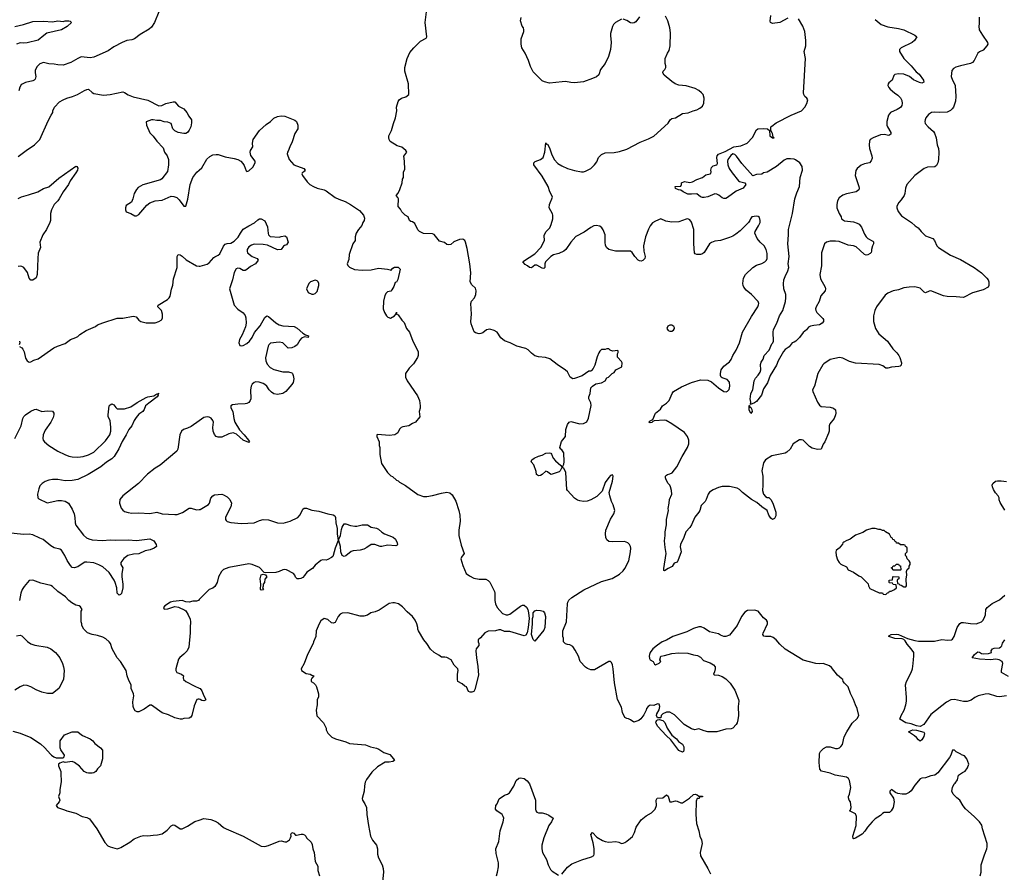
# Model space of a CAD drawing. Header units: inches. Extents: x 2220522 to 2384314, y 721474 to 893490.
# Tile 33 of 256: x 2258006 to 2268944, y 748688 to 758162. Entities that reach past the tile are written whole.
import ezdxf

# ---------------------------------------------------------------- set-up
doc = ezdxf.new("R2010")
doc.units = ezdxf.units.IN
doc.header["$MEASUREMENT"] = 0
for name, color, linetype in [('C2754', 7, 'Continuous'), ('C2755', 7, 'Continuous'), ('C2764', 7, 'Continuous'), ('C2765', 7, 'Continuous')]:
    doc.layers.add(name, color=color, linetype=linetype)

msp = doc.modelspace()

# ---------------------------------------------------------------- linework, layer by layer
at = {"layer": 'C2754', "color": 5, "elevation": 260}
for points in [[(2258349, 750000), (2258358, 749990), (2258385, 749970), (2258410, 749960), (2258490, 749961), (2258499, 749970), (2258502, 749990), (2258495, 750000)], [(2258924, 750000), (2258925, 749950), (2258902, 749870), (2258870, 749838), (2258852, 749810), (2258830, 749795), (2258810, 749789), (2258771, 749789), (2258750, 749794), (2258722, 749810), (2258670, 749869), (2258615, 749910), (2258590, 749920), (2258510, 749909), (2258490, 749915), (2258450, 749901), (2258435, 749890), (2258437, 749870), (2258461, 749810), (2258464, 749790), (2258467, 749693), (2258451, 749610), (2258451, 749570), (2258436, 749530), (2258451, 749489), (2258445, 749470), (2258411, 749430), (2258427, 749407), (2258503, 749383), (2258531, 749371), (2258630, 749344), (2258698, 749310), (2258750, 749297), (2258782, 749282), (2258863, 749170), (2258950, 749018), (2258984, 748984), (2259011, 748971), (2259089, 748951), (2259110, 748955), (2259130, 748963), (2259230, 749025), (2259278, 749062), (2259350, 749091), (2259382, 749098), (2259430, 749093), (2259490, 749102), (2259537, 749103), (2259590, 749117), (2259645, 749155), (2259690, 749204), (2259710, 749217), (2259730, 749213), (2259790, 749173), (2259810, 749171), (2259870, 749201), (2259950, 749254), (2260000, 749269)]]:
    msp.add_lwpolyline(points, dxfattribs=at)
at = {"layer": 'C2755', "color": 5}
for points, elevation in [([(2259551, 758250), (2259505, 758130), (2259470, 758079), (2259443, 758057), (2259343, 757997), (2259281, 757950), (2259250, 757939), (2259196, 757930), (2259144, 757910), (2259050, 757862), (2258990, 757818), (2258830, 757747), (2258790, 757740), (2258690, 757749), (2258650, 757732), (2258575, 757685), (2258490, 757657), (2258430, 757660), (2258388, 757668), (2258330, 757672), (2258270, 757685), (2258231, 757670), (2258199, 757641), (2258179, 757601), (2258176, 757570), (2258185, 757530), (2258177, 757503), (2258168, 757492), (2258150, 757483), (2258070, 757466), (2258033, 757447), (2258023, 757437), (2258007, 757413), (2257997, 757370)], 280), ([(2257950, 758086), (2258048, 758110), (2258150, 758142), (2258270, 758145), (2258370, 758139), (2258430, 758148), (2258490, 758143), (2258510, 758150), (2258551, 758150), (2258565, 758145), (2258582, 758130), (2258534, 758086), (2258471, 758050), (2258308, 758012), (2258273, 757987), (2258210, 757933), (2258090, 757905), (2258050, 757902), (2258010, 757905), (2257970, 757891)], 260), ([(2257990, 756642), (2258076, 756710), (2258169, 756770), (2258229, 756830), (2258322, 757038), (2258357, 757103), (2258375, 757130), (2258375, 757150), (2258394, 757190), (2258449, 757251), (2258487, 757273), (2258529, 757291), (2258592, 757308), (2258648, 757330), (2258724, 757376), (2258750, 757386), (2258770, 757391), (2258810, 757355), (2258830, 757343), (2258936, 757324), (2259010, 757330), (2259150, 757360), (2259170, 757355), (2259210, 757328), (2259265, 757305), (2259429, 757269), (2259550, 757205), (2259586, 757210), (2259630, 757231), (2259710, 757251), (2259730, 757251), (2259770, 757201), (2259830, 757170), (2259864, 757130), (2259883, 757090), (2259913, 757050), (2259915, 757015), (2259907, 756970), (2259890, 756933), (2259870, 756909), (2259850, 756897), (2259830, 756897), (2259768, 756908), (2259728, 756928), (2259706, 756950), (2259689, 757009), (2259650, 757024), (2259610, 757029), (2259570, 757041), (2259530, 757041), (2259490, 757049), (2259470, 757049), (2259412, 757028), (2259416, 756990), (2259450, 756905), (2259488, 756868), (2259531, 756811), (2259599, 756739), (2259616, 756690), (2259643, 756650), (2259657, 756610), (2259659, 756550), (2259646, 756474), (2259586, 756394), (2259570, 756381), (2259373, 756327), (2259323, 756297), (2259304, 756276), (2259277, 756230), (2259264, 756170), (2259247, 756133), (2259190, 756099), (2259182, 756070), (2259182, 756050), (2259189, 756029), (2259242, 756010), (2259284, 755984), (2259304, 755984), (2259330, 755996), (2259418, 756102), (2259453, 756127), (2259510, 756148), (2259590, 756157), (2259690, 756200), (2259719, 756199), (2259750, 756185), (2259779, 756159), (2259830, 756091), (2259850, 756091), (2259873, 756167), (2259898, 756330), (2259929, 756410), (2259972, 756468), (2260000, 756491)], 280), ([(2257990, 756175), (2258025, 756195), (2258104, 756215), (2258208, 756250), (2258270, 756285), (2258330, 756304), (2258440, 756400), (2258630, 756534), (2258642, 756530), (2258650, 756514), (2258647, 756490), (2258630, 756459), (2258566, 756370), (2258546, 756330), (2258490, 756250), (2258445, 756170), (2258430, 756149), (2258387, 756110), (2258358, 756050), (2258348, 756010), (2258347, 755930), (2258342, 755910), (2258302, 755830), (2258261, 755770), (2258228, 755690), (2258237, 755630), (2258212, 755568), (2258206, 755510), (2258199, 755330), (2258187, 755293), (2258150, 755269), (2258130, 755269), (2258112, 755292), (2258092, 755352), (2258050, 755410), (2258030, 755421), (2258010, 755424), (2257990, 755420)], 260), ([(2258002, 754530), (2258030, 754516), (2258042, 754502), (2258056, 754470), (2258070, 754402), (2258090, 754372), (2258110, 754358), (2258130, 754361), (2258161, 754379), (2258210, 754395), (2258385, 754515), (2258426, 754534), (2258510, 754564), (2258570, 754607), (2258629, 754630), (2258650, 754643), (2258674, 754666), (2258744, 754710), (2258846, 754754), (2258870, 754770), (2258930, 754794), (2259090, 754844), (2259150, 754847), (2259267, 754867), (2259286, 754866), (2259300, 754860), (2259330, 754825), (2259351, 754810), (2259410, 754793), (2259510, 754793), (2259552, 754808), (2259576, 754824), (2259584, 754830), (2259592, 754848), (2259592, 754890), (2259582, 754930), (2259542, 754970), (2259544, 754990), (2259646, 755054), (2259667, 755073), (2259676, 755090), (2259691, 755169), (2259706, 755214), (2259716, 755284), (2259756, 755410), (2259756, 755530), (2259766, 755554), (2259790, 755548), (2259810, 755536), (2259855, 755495), (2259970, 755427), (2260000, 755424)], 260), ([(2258003, 754590), (2258007, 754570), (2257998, 754550)], 260), ([(2257951, 753510), (2258021, 753650), (2258040, 753730), (2258050, 753753), (2258070, 753773), (2258130, 753811), (2258170, 753830), (2258190, 753833), (2258250, 753807), (2258310, 753815), (2258370, 753811), (2258386, 753790), (2258386, 753770), (2258378, 753742), (2258351, 753690), (2258290, 753602), (2258267, 753550), (2258261, 753510), (2258266, 753490), (2258281, 753470), (2258331, 753430), (2258430, 753368), (2258506, 753330), (2258553, 753313), (2258590, 753305), (2258650, 753302), (2258710, 753308), (2258770, 753326), (2258830, 753358), (2258959, 753481), (2259006, 753550), (2259019, 753590), (2259017, 753630), (2259009, 753709), (2258990, 753748), (2258987, 753770), (2259001, 753870), (2259010, 753881), (2259030, 753893), (2259050, 753884), (2259073, 753853), (2259090, 753840), (2259170, 753838), (2259240, 753860), (2259310, 753908), (2259410, 753965), (2259430, 753972), (2259496, 753984), (2259530, 754005), (2259538, 754002), (2259553, 754013), (2259542, 753998), (2259545, 753990), (2259534, 753970), (2259439, 753901), (2259403, 753870), (2259387, 753830), (2259373, 753810), (2259330, 753780), (2259299, 753741), (2259279, 753710), (2259250, 753650), (2259217, 753610), (2259189, 753550), (2259143, 753477), (2259107, 753393), (2259056, 753310), (2259030, 753282), (2258970, 753245), (2258907, 753193), (2258768, 753110), (2258650, 753054), (2258590, 753043), (2258510, 753038), (2258430, 753053), (2258370, 753054), (2258330, 753046), (2258290, 753031), (2258256, 753010), (2258230, 752981), (2258217, 752950), (2258204, 752890), (2258206, 752850), (2258217, 752837), (2258310, 752795), (2258430, 752819), (2258470, 752821), (2258510, 752813), (2258549, 752789), (2258590, 752725), (2258610, 752673), (2258620, 752630), (2258623, 752570), (2258630, 752544), (2258713, 752433), (2258746, 752406), (2258774, 752394), (2258810, 752384), (2258926, 752374), (2259010, 752383), (2259070, 752378), (2259210, 752381), (2259305, 752375), (2259450, 752392), (2259468, 752388), (2259496, 752370), (2259521, 752330), (2259525, 752310), (2259501, 752290), (2259456, 752270), (2259400, 752260), (2259330, 752227), (2259270, 752223), (2259207, 752210), (2259163, 752177), (2259128, 752132), (2259131, 752110), (2259152, 752070), (2259142, 752010), (2259141, 751970), (2259153, 751890), (2259150, 751848), (2259135, 751785), (2259126, 751774), (2259110, 751769), (2259090, 751789), (2259083, 751850), (2259068, 751910), (2259056, 751936), (2258998, 752018), (2258930, 752082), (2258886, 752106), (2258830, 752128), (2258750, 752136), (2258730, 752133), (2258710, 752124), (2258650, 752082), (2258610, 752071), (2258590, 752076), (2258570, 752098), (2258534, 752154), (2258507, 752210), (2258470, 752268), (2258450, 752279), (2258390, 752292), (2258350, 752316), (2258265, 752385), (2258230, 752403), (2258150, 752437), (2258110, 752445), (2258050, 752443), (2257870, 752460)], 240), ([(2260000, 753705), (2259910, 753641), (2259870, 753622), (2259826, 753610), (2259803, 753590), (2259784, 753550), (2259761, 753390), (2259750, 753369), (2259568, 753212), (2259510, 753178), (2259426, 753114), (2259327, 753010), (2259151, 752870), (2259119, 752830), (2259115, 752790), (2259134, 752734), (2259151, 752711), (2259170, 752696), (2259210, 752685), (2259250, 752679), (2259330, 752684), (2259450, 752676), (2259530, 752689), (2259590, 752670), (2259730, 752663), (2259754, 752666), (2259813, 752687), (2259890, 752733), (2259910, 752735), (2259970, 752717), (2260000, 752720)], 260), ([(2260000, 750611), (2259990, 750613), (2259972, 750608), (2259943, 750537), (2259917, 750430), (2259907, 750413), (2259890, 750403), (2259830, 750398), (2259810, 750389), (2259790, 750389), (2259730, 750405), (2259659, 750439), (2259590, 750462), (2259470, 750545), (2259450, 750546), (2259390, 750502), (2259331, 750470), (2259310, 750470), (2259290, 750483), (2259272, 750510), (2259266, 750530), (2259263, 750583), (2259272, 750650), (2259270, 750670), (2259245, 750730), (2259244, 750770), (2259219, 750819), (2259201, 750870), (2259189, 750930), (2259124, 751030), (2259089, 751070), (2259033, 751170), (2259013, 751230), (2258999, 751250), (2258963, 751283), (2258930, 751301), (2258870, 751321), (2258810, 751329), (2258758, 751350), (2258718, 751390), (2258695, 751430), (2258695, 751450), (2258689, 751470), (2258688, 751590), (2258698, 751610), (2258680, 751640), (2258666, 751650), (2258630, 751658), (2258583, 751683), (2258550, 751709), (2258513, 751750), (2258428, 751808), (2258370, 751863), (2258350, 751874), (2258240, 751900), (2258150, 751934), (2258110, 751930), (2258055, 751865), (2258032, 751830), (2258017, 751790), (2258003, 751710)], 260), ([(2260000, 751718), (2259991, 751709), (2259970, 751702), (2259930, 751701), (2259889, 751689), (2259850, 751693), (2259810, 751709), (2259710, 751699), (2259682, 751690), (2259618, 751650), (2259605, 751630), (2259612, 751612), (2259650, 751615), (2259730, 751643), (2259770, 751635), (2259842, 751602), (2259852, 751592), (2259879, 751550), (2259900, 751500), (2259904, 751470), (2259899, 751410), (2259900, 751350), (2259885, 751190), (2259867, 751150), (2259830, 751111), (2259783, 751077), (2259770, 751057), (2259742, 750950), (2259741, 750930), (2259751, 750910), (2259802, 750890), (2259825, 750870), (2259821, 750850), (2259826, 750830), (2259850, 750810), (2259950, 750756), (2260000, 750735)], 260), ([(2257970, 751317), (2258010, 751323), (2258030, 751315), (2258092, 751252), (2258130, 751227), (2258173, 751213), (2258310, 751190), (2258351, 751170), (2258403, 751130), (2258423, 751110), (2258450, 751071), (2258481, 751010), (2258493, 750973), (2258501, 750930), (2258494, 750830), (2258441, 750730), (2258370, 750677), (2258314, 750674), (2258251, 750689), (2258190, 750716), (2258129, 750750), (2258090, 750764), (2258053, 750767), (2258010, 750749), (2257950, 750714)], 260), ([(2257930, 750258), (2258010, 750233), (2258130, 750188), (2258236, 750116), (2258286, 750070), (2258349, 750000)], 260), ([(2258495, 750000), (2258462, 750050), (2258455, 750070), (2258455, 750150), (2258503, 750217), (2258590, 750251), (2258650, 750251), (2258672, 750230), (2258702, 750210), (2258790, 750171), (2258818, 750150), (2258840, 750120), (2258905, 750070), (2258924, 750044), (2258924, 750000)], 260)]:
    msp.add_lwpolyline(points, dxfattribs=dict(at, elevation=elevation))
at = {"layer": 'C2764', "color": 5}
for points, elevation in [([(2262106, 750000), (2262116, 749996), (2262159, 749950), (2262171, 749930), (2262150, 749919), (2262110, 749913), (2262066, 749914), (2261981, 749859), (2261919, 749801), (2261860, 749720), (2261844, 749690), (2261836, 749650), (2261833, 749590), (2261811, 749510), (2261815, 749490), (2261841, 749450), (2261858, 749410), (2261864, 749330), (2261880, 749210), (2261904, 749090), (2261925, 749045), (2261970, 748990), (2261980, 748950), (2261979, 748890), (2261993, 748850), (2262032, 748772), (2262044, 748730), (2262048, 748690), (2262034, 748550)], 280), ([(2268354, 750000), (2268351, 749990), (2268337, 749963), (2268206, 749794), (2268173, 749767), (2268130, 749762), (2268070, 749740), (2268030, 749736), (2268010, 749727), (2267950, 749656), (2267908, 749592), (2267886, 749574), (2267850, 749557), (2267810, 749556), (2267763, 749563), (2267734, 749574), (2267690, 749609), (2267671, 749590), (2267674, 749570), (2267712, 749512), (2267721, 749470), (2267708, 749410), (2267687, 749370), (2267668, 749352), (2267610, 749352), (2267590, 749342), (2267570, 749318), (2267510, 749282), (2267475, 749250), (2267425, 749190), (2267395, 749145), (2267366, 749114), (2267290, 749066), (2267270, 749061), (2267264, 749064), (2267261, 749090), (2267298, 749210), (2267301, 749310), (2267290, 749338), (2267226, 749370), (2267236, 749384), (2267242, 749410), (2267234, 749470), (2267222, 749490), (2267215, 749515), (2267214, 749530), (2267224, 749556), (2267238, 749630), (2267226, 749710), (2267212, 749732), (2267190, 749744), (2267067, 749767), (2267009, 749790), (2266914, 749814), (2266896, 749836), (2266886, 749910), (2266892, 750000)], 280), ([(2268675, 748650), (2268689, 748690), (2268689, 748770), (2268724, 748884), (2268749, 748950), (2268754, 748970), (2268754, 749010), (2268701, 749170), (2268694, 749214), (2268669, 749249), (2268609, 749309), (2268512, 749392), (2268486, 749426), (2268450, 749489), (2268416, 749516), (2268377, 749557), (2268362, 749590), (2268368, 749630), (2268388, 749670), (2268400, 749680), (2268423, 749717), (2268434, 749766), (2268481, 749799), (2268509, 749811), (2268535, 749850), (2268549, 749890), (2268529, 749950), (2268503, 749983), (2268470, 749995), (2268461, 750000)], 280), ([(2263301, 748650), (2263315, 748690), (2263325, 748750), (2263326, 748794), (2263299, 748899), (2263295, 748950), (2263330, 749030), (2263345, 749150), (2263378, 749250), (2263383, 749290), (2263377, 749310), (2263364, 749330), (2263305, 749370), (2263293, 749390), (2263294, 749430), (2263309, 749450), (2263334, 749506), (2263390, 749547), (2263424, 749556), (2263447, 749573), (2263495, 749645), (2263523, 749710), (2263550, 749733), (2263570, 749738), (2263612, 749732), (2263645, 749705), (2263668, 749670), (2263735, 749490), (2263736, 749390), (2263740, 749370), (2263750, 749355), (2263770, 749348), (2263810, 749348), (2263850, 749338), (2263884, 749324), (2263931, 749290), (2263913, 749250), (2263886, 749210), (2263830, 749070), (2263807, 748990), (2263805, 748950), (2263815, 748910), (2263859, 748830), (2263878, 748770), (2263901, 748721), (2263921, 748701), (2263990, 748658)], 280), ([(2264030, 748667), (2264090, 748746), (2264138, 748782), (2264252, 748828), (2264358, 748862), (2264383, 748877), (2264389, 748891), (2264387, 748953), (2264376, 749016), (2264350, 749110), (2264368, 749130), (2264418, 749078), (2264481, 749041), (2264510, 749029), (2264550, 749022), (2264630, 749030), (2264662, 749022), (2264690, 749008), (2264710, 749011), (2264730, 749019), (2264750, 749034), (2264793, 749067), (2264812, 749088), (2264835, 749130), (2264856, 749190), (2264909, 749270), (2264964, 749316), (2265024, 749350), (2265065, 749390), (2265081, 749430), (2265077, 749490), (2265086, 749514), (2265150, 749516), (2265191, 749551), (2265210, 749534), (2265223, 749483), (2265230, 749472), (2265250, 749471), (2265290, 749483), (2265310, 749479), (2265350, 749461), (2265370, 749461), (2265447, 749513), (2265492, 749552), (2265510, 749558), (2265534, 749550), (2265550, 749534), (2265590, 749534), (2265590, 749526), (2265570, 749526), (2265558, 749522), (2265554, 749510), (2265532, 749508), (2265520, 749480), (2265516, 749330), (2265523, 749230), (2265551, 749151), (2265561, 749090), (2265581, 749050), (2265588, 749010), (2265565, 748910), (2265571, 748870), (2265650, 748730), (2265679, 748670)], 280), ([(2260000, 749269), (2260050, 749285), (2260130, 749274), (2260178, 749258), (2260210, 749239), (2260268, 749188), (2260298, 749170), (2260490, 749090), (2260690, 748978), (2260730, 748976), (2260770, 748988), (2260890, 749036), (2260910, 749038), (2260950, 749027), (2260970, 749027), (2261002, 749050), (2261015, 749070), (2261022, 749090), (2261019, 749110), (2261030, 749131), (2261050, 749125), (2261070, 749102), (2261080, 749100), (2261131, 749111), (2261151, 749111), (2261170, 749105), (2261185, 749090), (2261191, 749070), (2261243, 749023), (2261256, 748996), (2261263, 748950), (2261276, 748910), (2261287, 748810), (2261317, 748757), (2261316, 748710), (2261338, 748650)], 260)]:
    msp.add_lwpolyline(points, dxfattribs=dict(at, elevation=elevation))
at = {"layer": 'C2765', "color": 5}
for points, elevation in [([(2266892, 750000), (2266893, 750010), (2266901, 750030), (2266937, 750063), (2266970, 750082), (2266990, 750083), (2267010, 750082), (2267070, 750063), (2267090, 750063), (2267114, 750070), (2267130, 750086), (2267145, 750110), (2267167, 750193), (2267196, 750250), (2267254, 750346), (2267310, 750398), (2267329, 750430), (2267309, 750510), (2267290, 750548), (2267270, 750608), (2267234, 750674), (2267209, 750750), (2267169, 750790), (2267154, 750810), (2267149, 750830), (2267140, 750840), (2267090, 750879), (2267025, 750965), (2267003, 750983), (2266932, 751008), (2266890, 751004), (2266850, 751009), (2266710, 751046), (2266510, 751169), (2266450, 751223), (2266410, 751273), (2266377, 751297), (2266350, 751307), (2266290, 751307), (2266273, 751313), (2266263, 751330), (2266266, 751346), (2266312, 751450), (2266313, 751473), (2266302, 751490), (2266270, 751515), (2266210, 751589), (2266170, 751602), (2266090, 751598), (2266060, 751580), (2266025, 751530), (2265978, 751430), (2265890, 751322), (2265850, 751309), (2265830, 751309), (2265790, 751322), (2265770, 751338), (2265670, 751362), (2265610, 751402), (2265575, 751415), (2265550, 751415), (2265490, 751397), (2265418, 751362), (2265330, 751329), (2265262, 751310), (2265191, 751269), (2265145, 751250), (2265090, 751213), (2265039, 751170), (2265009, 751131), (2265002, 751110), (2264998, 751090), (2265003, 751063), (2265011, 751050), (2265042, 751030), (2265060, 751000), (2265070, 750992), (2265110, 751012), (2265128, 751030), (2265118, 751050), (2265130, 751091), (2265170, 751096), (2265250, 751121), (2265330, 751126), (2265430, 751123), (2265490, 751105), (2265537, 751097), (2265570, 751078), (2265601, 751041), (2265677, 751017), (2265714, 750994), (2265731, 750971), (2265731, 750950), (2265725, 750915), (2265714, 750890), (2265724, 750884), (2265770, 750878), (2265810, 750865), (2265850, 750838), (2265898, 750790), (2265951, 750711), (2265991, 750610), (2265996, 750590), (2265986, 750530), (2265991, 750430), (2265984, 750384), (2265976, 750350), (2265966, 750330), (2265930, 750290), (2265910, 750281), (2265850, 750279), (2265749, 750249), (2265650, 750249), (2265610, 750259), (2265550, 750282), (2265506, 750270), (2265470, 750282), (2265388, 750330), (2265280, 750440), (2265227, 750467), (2265190, 750468), (2265150, 750448), (2265132, 750430), (2265130, 750406), (2265090, 750406), (2265082, 750430), (2265084, 750450), (2265110, 750492), (2265117, 750530), (2265110, 750555), (2265090, 750562), (2265050, 750542), (2265010, 750544), (2264988, 750532), (2264971, 750510), (2264966, 750490), (2264940, 750440), (2264906, 750394), (2264885, 750375), (2264830, 750355), (2264790, 750384), (2264770, 750394), (2264750, 750397), (2264730, 750410), (2264704, 750464), (2264690, 750522), (2264647, 750610), (2264612, 750792), (2264600, 750950), (2264592, 750992), (2264579, 751019), (2264570, 751029), (2264550, 751029), (2264390, 750939), (2264350, 750937), (2264312, 750952), (2264290, 750969), (2264234, 751030), (2264215, 751090), (2264178, 751158), (2264150, 751198), (2264116, 751216), (2264090, 751218), (2264070, 751228), (2264049, 751249), (2264046, 751290), (2264038, 751310), (2264038, 751370), (2264082, 751470), (2264090, 751670), (2264094, 751690), (2264106, 751714), (2264139, 751741), (2264272, 751828), (2264470, 751919), (2264587, 751953), (2264670, 752001), (2264710, 752038), (2264730, 752065), (2264773, 752150), (2264792, 752250), (2264795, 752290), (2264792, 752310), (2264781, 752330), (2264761, 752350), (2264724, 752364), (2264590, 752360), (2264550, 752366), (2264530, 752382), (2264516, 752410), (2264512, 752450), (2264519, 752490), (2264568, 752612), (2264605, 752670), (2264617, 752710), (2264600, 752770), (2264581, 752810), (2264563, 752870), (2264556, 752910), (2264593, 753033), (2264598, 753090), (2264590, 753106), (2264570, 753098), (2264550, 753075), (2264510, 753019), (2264475, 752925), (2264445, 752890), (2264416, 752864), (2264350, 752828), (2264310, 752812), (2264270, 752809), (2264230, 752815), (2264202, 752822), (2264170, 752845), (2264090, 752930), (2264083, 752943), (2264072, 753130), (2264050, 753179), (2264030, 753188), (2264010, 753148), (2264000, 753140), (2263910, 753109), (2263890, 753118), (2263870, 753138), (2263850, 753146), (2263811, 753110), (2263790, 753097), (2263770, 753094), (2263747, 753107), (2263742, 753142), (2263716, 753216), (2263689, 753250), (2263695, 753270), (2263722, 753290), (2263770, 753314), (2263810, 753325), (2263850, 753347), (2263890, 753351), (2263905, 753345), (2263915, 753335), (2263932, 753290), (2263960, 753260), (2264018, 753210), (2264030, 753192), (2264038, 753202), (2264050, 753222), (2264055, 753250), (2264051, 753350), (2264030, 753382), (2264016, 753390), (2264006, 753410), (2264025, 753475), (2264068, 753530), (2264074, 753610), (2264090, 753665), (2264110, 753689), (2264130, 753696), (2264230, 753673), (2264270, 753674), (2264306, 753694), (2264326, 753734), (2264355, 753875), (2264350, 753906), (2264328, 753950), (2264328, 753970), (2264342, 754010), (2264349, 754070), (2264370, 754092), (2264405, 754115), (2264470, 754127), (2264509, 754150), (2264530, 754182), (2264548, 754192), (2264586, 754230), (2264610, 754242), (2264629, 754271), (2264695, 754305), (2264698, 754350), (2264690, 754366), (2264647, 754413), (2264646, 754450), (2264656, 754464), (2264656, 754476), (2264650, 754486), (2264590, 754478), (2264566, 754490), (2264550, 754506), (2264530, 754506), (2264510, 754498), (2264470, 754498), (2264450, 754478), (2264440, 754460), (2264423, 754417), (2264397, 754323), (2264375, 754285), (2264357, 754263), (2264350, 754258), (2264330, 754255), (2264254, 754206), (2264170, 754175), (2264150, 754173), (2264123, 754190), (2264090, 754249), (2264070, 754269), (2263975, 754330), (2263895, 754395), (2263846, 754410), (2263770, 754415), (2263730, 754429), (2263690, 754457), (2263653, 754493), (2263628, 754508), (2263530, 754536), (2263453, 754573), (2263390, 754593), (2263350, 754629), (2263309, 754689), (2263278, 754710), (2263230, 754723), (2263210, 754721), (2263190, 754716), (2263150, 754683), (2263130, 754674), (2263112, 754672), (2263070, 754681), (2263055, 754695), (2263022, 754782), (2263016, 754810), (2263026, 754890), (2263019, 755010), (2263026, 755034), (2263060, 755070), (2263073, 755110), (2263078, 755150), (2263070, 755179), (2263030, 755215), (2263011, 755250), (2263017, 755350), (2263005, 755450), (2262978, 755618), (2262959, 755690), (2262950, 755708), (2262930, 755722), (2262890, 755719), (2262827, 755693), (2262794, 755666), (2262770, 755659), (2262750, 755664), (2262725, 755685), (2262670, 755702), (2262610, 755774), (2262590, 755782), (2262490, 755788), (2262446, 755810), (2262430, 755826), (2262397, 755897), (2262370, 755915), (2262350, 755918), (2262338, 755930), (2262322, 755970), (2262289, 755989), (2262250, 756028), (2262236, 756056), (2262210, 756088), (2262215, 756170), (2262208, 756188), (2262188, 756210), (2262210, 756234), (2262230, 756274), (2262255, 756350), (2262258, 756390), (2262268, 756410), (2262269, 756470), (2262283, 756497), (2262281, 756590), (2262275, 756645), (2262308, 756690), (2262295, 756710), (2262250, 756744), (2262201, 756761), (2262122, 756810), (2262110, 756830), (2262105, 756850), (2262107, 756870), (2262135, 756930), (2262157, 757010), (2262182, 757070), (2262195, 757150), (2262193, 757190), (2262210, 757252), (2262222, 757270), (2262249, 757290), (2262294, 757306), (2262328, 757330), (2262326, 757450), (2262284, 757590), (2262284, 757630), (2262309, 757730), (2262341, 757799), (2262384, 757850), (2262457, 757923), (2262522, 757958), (2262529, 757970), (2262509, 758130), (2262532, 758308)], 280), ([(2264692, 758168), (2264625, 758130), (2264603, 758110), (2264590, 758088), (2264571, 758010), (2264568, 757988), (2264578, 757910), (2264569, 757831), (2264546, 757754), (2264510, 757675), (2264457, 757610), (2264439, 757550), (2264412, 757528), (2264370, 757507), (2264270, 757472), (2264170, 757462), (2264130, 757463), (2264070, 757474), (2264033, 757473), (2263890, 757456), (2263835, 757470), (2263810, 757482), (2263710, 757582), (2263681, 757641), (2263660, 757710), (2263623, 757790), (2263584, 757850), (2263575, 757890), (2263578, 757950), (2263607, 758030), (2263607, 758050), (2263602, 758070), (2263589, 758089), (2263571, 758150), (2263575, 758185)], 260), ([(2268666, 758190), (2268665, 758115), (2268661, 758090), (2268666, 758050), (2268701, 757990), (2268759, 757910), (2268761, 757890), (2268751, 757870), (2268710, 757824), (2268670, 757804), (2268650, 757789), (2268610, 757710), (2268592, 757688), (2268570, 757674), (2268458, 757650), (2268406, 757634), (2268381, 757619), (2268363, 757597), (2268355, 757530), (2268368, 757490), (2268391, 757451), (2268397, 757430), (2268406, 757310), (2268402, 757258), (2268380, 757190), (2268367, 757170), (2268348, 757152), (2268310, 757135), (2268230, 757131), (2268165, 757135), (2268135, 757130), (2268104, 757110), (2268074, 757070), (2268065, 757050), (2268060, 757030), (2268065, 757010), (2268098, 756970), (2268159, 756919), (2268170, 756902), (2268187, 756850), (2268197, 756770), (2268212, 756730), (2268218, 756690), (2268215, 756610), (2268206, 756570), (2268190, 756543), (2268171, 756529), (2268090, 756522), (2268055, 756510), (2267951, 756430), (2267861, 756330), (2267845, 756290), (2267840, 756230), (2267833, 756210), (2267800, 756160), (2267771, 756130), (2267751, 756090), (2267751, 756070), (2267767, 756030), (2267804, 755984), (2267915, 755910), (2267953, 755873), (2267986, 755850), (2268019, 755810), (2268070, 755761), (2268150, 755731), (2268168, 755708), (2268196, 755650), (2268215, 755630), (2268346, 755546), (2268456, 755496), (2268611, 755410), (2268691, 755350), (2268751, 755290), (2268765, 755270), (2268771, 755250), (2268771, 755210), (2268765, 755190), (2268710, 755159), (2268590, 755129), (2268490, 755074), (2268410, 755084), (2268310, 755085), (2268270, 755093), (2268130, 755149), (2268110, 755147), (2268070, 755129), (2268053, 755133), (2268010, 755179), (2267950, 755195), (2267888, 755192), (2267830, 755183), (2267770, 755161), (2267710, 755149), (2267650, 755124), (2267620, 755100), (2267523, 754970), (2267506, 754930), (2267491, 754870), (2267491, 754809), (2267515, 754730), (2267549, 754670), (2267645, 754590), (2267705, 754505), (2267750, 754459), (2267771, 754430), (2267783, 754410), (2267803, 754350), (2267797, 754323), (2267787, 754313), (2267774, 754310), (2267690, 754302), (2267650, 754289), (2267630, 754289), (2267596, 754316), (2267555, 754330), (2267290, 754344), (2267226, 754366), (2267150, 754401), (2267112, 754408), (2267010, 754385), (2266941, 754339), (2266930, 754329), (2266871, 754230), (2266834, 754090), (2266814, 754050), (2266816, 754030), (2266870, 753911), (2266890, 753879), (2266910, 753864), (2267010, 753855), (2267046, 753846), (2267068, 753828), (2267073, 753790), (2267070, 753770), (2267055, 753730), (2267006, 753670), (2266997, 753650), (2266998, 753590), (2266993, 753567), (2266951, 753470), (2266933, 753447), (2266911, 753390), (2266870, 753386), (2266810, 753401), (2266781, 753421), (2266710, 753489), (2266690, 753495), (2266670, 753494), (2266599, 753450), (2266564, 753390), (2266530, 753356), (2266510, 753346), (2266363, 753317), (2266291, 753270), (2266270, 753238), (2266249, 753150), (2266261, 753090), (2266262, 752990), (2266257, 752930), (2266270, 752891), (2266290, 752865), (2266310, 752852), (2266330, 752854), (2266350, 752832), (2266371, 752790), (2266407, 752690), (2266405, 752650), (2266390, 752618), (2266370, 752609), (2266350, 752622), (2266330, 752658), (2266309, 752710), (2266250, 752750), (2266196, 752796), (2266136, 752830), (2266037, 752910), (2266003, 752943), (2265978, 752958), (2265890, 752976), (2265810, 752975), (2265770, 752966), (2265710, 752940), (2265670, 752912), (2265653, 752890), (2265632, 752830), (2265620, 752810), (2265576, 752764), (2265560, 752710), (2265550, 752689), (2265505, 752635), (2265470, 752549), (2265450, 752519), (2265406, 752470), (2265385, 752410), (2265348, 752330), (2265344, 752304), (2265354, 752250), (2265319, 752150), (2265310, 752135), (2265278, 752122), (2265254, 752086), (2265210, 752065), (2265170, 752038), (2265163, 752043), (2265163, 752063), (2265189, 752231), (2265176, 752296), (2265169, 752370), (2265178, 752430), (2265177, 752470), (2265193, 752550), (2265193, 752610), (2265212, 752710), (2265210, 752730), (2265221, 752790), (2265223, 752830), (2265249, 752890), (2265246, 752930), (2265235, 752970), (2265227, 752990), (2265210, 753010), (2265188, 753050), (2265180, 753070), (2265182, 753090), (2265190, 753103), (2265202, 753110), (2265230, 753115), (2265253, 753127), (2265307, 753193), (2265364, 753310), (2265425, 753410), (2265438, 753450), (2265438, 753490), (2265426, 753530), (2265390, 753576), (2265250, 753673), (2265189, 753709), (2265170, 753714), (2265054, 753706), (2265041, 753699), (2265030, 753687), (2265010, 753681), (2264995, 753690), (2265010, 753705), (2265039, 753721), (2265068, 753792), (2265125, 753835), (2265148, 753872), (2265190, 753900), (2265222, 753930), (2265253, 754007), (2265269, 754031), (2265358, 754082), (2265470, 754130), (2265570, 754160), (2265650, 754158), (2265690, 754140), (2265770, 754070), (2265830, 754031), (2265853, 754027), (2265870, 754036), (2265886, 754054), (2265895, 754090), (2265890, 754135), (2265865, 754165), (2265810, 754181), (2265799, 754190), (2265790, 754210), (2265790, 754230), (2265800, 754270), (2265828, 754312), (2265890, 754360), (2265910, 754387), (2265928, 754432), (2265966, 754490), (2266004, 754570), (2266035, 754690), (2266136, 754864), (2266208, 754970), (2266215, 754995), (2266217, 755010), (2266211, 755031), (2266135, 755110), (2266078, 755158), (2266052, 755190), (2266043, 755210), (2266041, 755230), (2266047, 755290), (2266071, 755330), (2266150, 755410), (2266190, 755435), (2266250, 755454), (2266283, 755470), (2266301, 755490), (2266310, 755510), (2266310, 755566), (2266300, 755610), (2266278, 755650), (2266232, 755692), (2266200, 755730), (2266173, 755790), (2266176, 755810), (2266215, 755870), (2266232, 755910), (2266232, 755932), (2266225, 755965), (2266210, 755977), (2266190, 755979), (2266138, 755970), (2266123, 755950), (2266119, 755930), (2266103, 755910), (2266010, 755815), (2265962, 755778), (2265930, 755757), (2265890, 755742), (2265790, 755710), (2265730, 755701), (2265690, 755688), (2265669, 755670), (2265610, 755576), (2265590, 755562), (2265570, 755555), (2265530, 755552), (2265510, 755559), (2265503, 755570), (2265496, 755670), (2265496, 755830), (2265470, 755914), (2265450, 755937), (2265429, 755949), (2265410, 755947), (2265330, 755915), (2265250, 755911), (2265183, 755923), (2265130, 755949), (2265070, 755925), (2265036, 755904), (2265010, 755872), (2264990, 755833), (2264960, 755750), (2264935, 755650), (2264939, 755590), (2264953, 755530), (2264950, 755510), (2264930, 755486), (2264910, 755480), (2264890, 755483), (2264878, 755490), (2264838, 755530), (2264810, 755577), (2264790, 755589), (2264626, 755590), (2264549, 755608), (2264529, 755629), (2264515, 755655), (2264510, 755690), (2264510, 755770), (2264489, 755829), (2264474, 755850), (2264450, 755869), (2264410, 755875), (2264385, 755870), (2264350, 755854), (2264277, 755803), (2264185, 755755), (2264130, 755690), (2264072, 755608), (2264050, 755590), (2263995, 755565), (2263936, 755550), (2263905, 755530), (2263849, 755470), (2263838, 755450), (2263838, 755410), (2263830, 755397), (2263810, 755400), (2263750, 755435), (2263730, 755435), (2263690, 755406), (2263670, 755409), (2263648, 755428), (2263622, 755442), (2263596, 755470), (2263601, 755479), (2263730, 755559), (2263794, 755630), (2263835, 755710), (2263834, 755766), (2263838, 755782), (2263853, 755807), (2263895, 755850), (2263910, 755885), (2263928, 755950), (2263930, 755990), (2263926, 756006), (2263889, 756071), (2263893, 756110), (2263924, 756190), (2263917, 756210), (2263896, 756250), (2263876, 756310), (2263810, 756424), (2263718, 756550), (2263718, 756570), (2263734, 756586), (2263793, 756610), (2263823, 756630), (2263838, 756690), (2263850, 756794), (2263858, 756778), (2263870, 756778), (2263890, 756738), (2263913, 756670), (2263942, 756610), (2263985, 756565), (2264030, 756538), (2264090, 756510), (2264170, 756485), (2264248, 756472), (2264270, 756472), (2264290, 756478), (2264349, 756510), (2264392, 756550), (2264416, 756584), (2264436, 756630), (2264470, 756664), (2264510, 756682), (2264610, 756685), (2264670, 756696), (2264750, 756723), (2264898, 756802), (2264990, 756837), (2265052, 756868), (2265210, 757011), (2265232, 757048), (2265250, 757066), (2265290, 757071), (2265370, 757119), (2265432, 757128), (2265489, 757151), (2265530, 757161), (2265562, 757178), (2265590, 757202), (2265606, 757234), (2265609, 757289), (2265597, 757330), (2265582, 757350), (2265550, 757377), (2265510, 757399), (2265410, 757426), (2265330, 757436), (2265289, 757449), (2265250, 757474), (2265167, 757547), (2265149, 757570), (2265154, 757590), (2265172, 757608), (2265184, 757630), (2265184, 757650), (2265176, 757676), (2265175, 757730), (2265202, 757790), (2265221, 757819), (2265233, 757870), (2265236, 758016), (2265227, 758070), (2265208, 758148), (2265181, 758201)], 260), ([(2264890, 758195), (2264850, 758138), (2264834, 758126), (2264810, 758124), (2264790, 758129), (2264750, 758154), (2264710, 758169)], 260), ([(2266539, 758181), (2266450, 758130), (2266370, 758121), (2266348, 758130), (2266344, 758144), (2266349, 758210)], 240), ([(2267510, 758164), (2267575, 758110), (2267650, 758083), (2267770, 758063), (2267829, 758049), (2267951, 757990), (2267971, 757970), (2267948, 757932), (2267919, 757910), (2267799, 757850), (2267779, 757830), (2267779, 757810), (2267827, 757730), (2267910, 757651), (2267964, 757584), (2267998, 757558), (2268048, 757490), (2268052, 757468), (2268030, 757456), (2268004, 757464), (2267935, 757495), (2267890, 757530), (2267830, 757556), (2267770, 757560), (2267728, 757552), (2267717, 757543), (2267699, 757490), (2267660, 757460), (2267653, 757450), (2267650, 757430), (2267660, 757410), (2267678, 757390), (2267724, 757350), (2267763, 757323), (2267790, 757294), (2267806, 757266), (2267810, 757230), (2267806, 757210), (2267792, 757188), (2267755, 757165), (2267679, 757130), (2267659, 757101), (2267640, 757030), (2267640, 756990), (2267646, 756970), (2267682, 756910), (2267684, 756890), (2267663, 756877), (2267610, 756885), (2267570, 756882), (2267487, 756850), (2267456, 756830), (2267448, 756812), (2267443, 756770), (2267448, 756730), (2267474, 756650), (2267475, 756625), (2267467, 756593), (2267447, 756573), (2267390, 756560), (2267355, 756545), (2267310, 756510), (2267294, 756486), (2267289, 756430), (2267329, 756310), (2267332, 756290), (2267328, 756270), (2267298, 756250), (2267190, 756227), (2267149, 756211), (2267110, 756181), (2267091, 756150), (2267082, 756110), (2267085, 756070), (2267109, 756009), (2267131, 755970), (2267136, 755950), (2267168, 755928), (2267270, 755915), (2267310, 755902), (2267331, 755890), (2267358, 755858), (2267390, 755778), (2267410, 755750), (2267430, 755730), (2267483, 755703), (2267493, 755693), (2267491, 755671), (2267479, 755650), (2267468, 755610), (2267470, 755590), (2267464, 755576), (2267455, 755565), (2267430, 755550), (2267410, 755547), (2267390, 755552), (2267341, 755602), (2267297, 755637), (2267270, 755648), (2267210, 755658), (2267110, 755698), (2267070, 755703), (2267010, 755703), (2266970, 755691), (2266948, 755672), (2266915, 755570), (2266912, 755428), (2266894, 755330), (2266904, 755284), (2266954, 755190), (2266958, 755170), (2266953, 755150), (2266907, 755093), (2266888, 755030), (2266853, 754970), (2266847, 754950), (2266851, 754930), (2266862, 754910), (2266930, 754841), (2266936, 754830), (2266935, 754810), (2266921, 754790), (2266891, 754770), (2266830, 754766), (2266790, 754756), (2266770, 754747), (2266745, 754715), (2266710, 754688), (2266668, 754630), (2266630, 754591), (2266610, 754578), (2266586, 754570), (2266553, 754527), (2266510, 754498), (2266490, 754476), (2266432, 754370), (2266415, 754325), (2266342, 754210), (2266313, 754127), (2266270, 754059), (2266248, 753992), (2266190, 753919), (2266170, 753904), (2266126, 753886), (2266128, 753912), (2266121, 753950), (2266123, 753970), (2266130, 754010), (2266150, 754050), (2266164, 754150), (2266180, 754180), (2266210, 754211), (2266233, 754247), (2266239, 754270), (2266236, 754330), (2266244, 754356), (2266265, 754390), (2266278, 754430), (2266333, 754490), (2266361, 754559), (2266374, 754570), (2266379, 754590), (2266376, 754690), (2266380, 754720), (2266418, 754790), (2266448, 754872), (2266484, 754930), (2266513, 755030), (2266519, 755070), (2266519, 755110), (2266495, 755170), (2266492, 755228), (2266496, 755270), (2266510, 755310), (2266539, 755370), (2266550, 755410), (2266545, 755450), (2266555, 755530), (2266540, 755670), (2266548, 755770), (2266546, 755830), (2266593, 756010), (2266619, 756170), (2266640, 756240), (2266668, 756310), (2266677, 756410), (2266702, 756490), (2266698, 756530), (2266671, 756571), (2266626, 756606), (2266610, 756613), (2266570, 756618), (2266530, 756615), (2266498, 756602), (2266412, 756530), (2266310, 756467), (2266270, 756459), (2266250, 756447), (2266190, 756441), (2266150, 756429), (2266030, 756566), (2265970, 756646), (2265950, 756666), (2265930, 756673), (2265905, 756655), (2265873, 756610), (2265870, 756590), (2265874, 756550), (2265888, 756508), (2265920, 756460), (2265993, 756373), (2266004, 756364), (2266063, 756350), (2266072, 756330), (2266042, 756290), (2265964, 756256), (2265870, 756185), (2265850, 756174), (2265830, 756175), (2265810, 756182), (2265774, 756214), (2265750, 756225), (2265730, 756227), (2265650, 756194), (2265610, 756185), (2265590, 756187), (2265570, 756195), (2265530, 756229), (2265470, 756223), (2265430, 756225), (2265378, 756250), (2265350, 756269), (2265326, 756270), (2265290, 756288), (2265289, 756310), (2265350, 756314), (2265358, 756330), (2265358, 756350), (2265390, 756365), (2265450, 756355), (2265480, 756360), (2265530, 756388), (2265590, 756410), (2265630, 756440), (2265678, 756450), (2265685, 756455), (2265689, 756470), (2265684, 756490), (2265690, 756519), (2265710, 756537), (2265749, 756551), (2265757, 756563), (2265752, 756630), (2265756, 756650), (2265770, 756667), (2265844, 756696), (2265939, 756750), (2266018, 756762), (2266088, 756792), (2266148, 756852), (2266190, 756938), (2266208, 756950), (2266270, 756955), (2266312, 756950), (2266334, 756930), (2266341, 756870), (2266369, 756849), (2266386, 756850), (2266378, 756858), (2266370, 756899), (2266364, 756904), (2266352, 756930), (2266352, 756970), (2266360, 756980), (2266410, 757016), (2266577, 757103), (2266690, 757150), (2266729, 757190), (2266752, 757230), (2266763, 757270), (2266752, 757290), (2266728, 757308), (2266717, 757330), (2266714, 757350), (2266734, 757730), (2266720, 757810), (2266741, 757870), (2266740, 757930), (2266728, 758030), (2266707, 758090), (2266659, 758170)], 240), ([(2260000, 756491), (2260030, 756516), (2260086, 756614), (2260118, 756642), (2260150, 756660), (2260190, 756665), (2260210, 756663), (2260290, 756638), (2260390, 756621), (2260429, 756609), (2260462, 756590), (2260486, 756566), (2260501, 756541), (2260523, 756483), (2260530, 756476), (2260550, 756481), (2260597, 756523), (2260622, 756570), (2260622, 756590), (2260574, 756654), (2260565, 756690), (2260570, 756710), (2260597, 756750), (2260592, 756790), (2260601, 756830), (2260670, 756931), (2260743, 756997), (2260793, 757030), (2260830, 757067), (2260870, 757087), (2260910, 757095), (2260950, 757091), (2261064, 757044), (2261081, 757030), (2261096, 756990), (2261096, 756950), (2261064, 756896), (2261034, 756806), (2261007, 756750), (2260990, 756702), (2260981, 756690), (2260976, 756670), (2261001, 756610), (2261050, 756548), (2261163, 756510), (2261176, 756490), (2261170, 756479), (2261143, 756457), (2261141, 756450), (2261148, 756430), (2261199, 756359), (2261230, 756331), (2261270, 756307), (2261310, 756291), (2261390, 756271), (2261410, 756261), (2261510, 756187), (2261550, 756167), (2261622, 756142), (2261682, 756110), (2261782, 756042), (2261825, 755990), (2261837, 755957), (2261832, 755930), (2261818, 755910), (2261805, 755875), (2261768, 755832), (2261745, 755790), (2261732, 755750), (2261732, 755710), (2261705, 755670), (2261665, 755555), (2261664, 755496), (2261642, 755450), (2261652, 755430), (2261670, 755412), (2261725, 755385), (2261810, 755378), (2261910, 755381), (2261990, 755403), (2262091, 755391), (2262122, 755382), (2262130, 755374), (2262150, 755402), (2262170, 755412), (2262212, 755412), (2262234, 755390), (2262205, 755275), (2262190, 755246), (2262178, 755242), (2262162, 755198), (2262141, 755159), (2262130, 755146), (2262090, 755138), (2262077, 755123), (2262063, 755097), (2262046, 755034), (2262045, 754950), (2262058, 754910), (2262082, 754870), (2262097, 754857), (2262126, 754846), (2262168, 754870), (2262187, 754893), (2262190, 754914), (2262192, 754892), (2262210, 754882), (2262250, 754825), (2262277, 754797), (2262304, 754730), (2262337, 754690), (2262374, 754590), (2262426, 754490), (2262431, 754470), (2262431, 754430), (2262426, 754410), (2262380, 754340), (2262331, 754289), (2262291, 754230), (2262291, 754190), (2262311, 754150), (2262424, 753984), (2262447, 753930), (2262456, 753870), (2262455, 753845), (2262442, 753810), (2262451, 753750), (2262402, 753690), (2262370, 753675), (2262330, 753649), (2262261, 753639), (2262242, 753630), (2262226, 753614), (2262205, 753570), (2262172, 753550), (2262110, 753541), (2261986, 753554), (2261974, 753550), (2261972, 753530), (2261998, 753470), (2261998, 753430), (2262006, 753410), (2262006, 753330), (2262026, 753230), (2262090, 753132), (2262130, 753092), (2262146, 753086), (2262190, 753046), (2262210, 753038), (2262224, 753024), (2262290, 752987), (2262430, 752888), (2262490, 752865), (2262530, 752864), (2262590, 752874), (2262690, 752902), (2262750, 752913), (2262784, 752904), (2262810, 752881), (2262850, 752812), (2262884, 752710), (2262895, 752655), (2262898, 752590), (2262884, 752490), (2262885, 752430), (2262910, 752322), (2262943, 752230), (2262914, 752190), (2262908, 752170), (2262930, 752098), (2262965, 752010), (2263001, 751981), (2263050, 751955), (2263110, 751944), (2263170, 751947), (2263184, 751944), (2263211, 751931), (2263230, 751911), (2263279, 751810), (2263283, 751790), (2263283, 751710), (2263291, 751670), (2263311, 751630), (2263370, 751565), (2263410, 751551), (2263430, 751551), (2263450, 751558), (2263570, 751646), (2263590, 751655), (2263610, 751655), (2263636, 751636), (2263650, 751610), (2263658, 751570), (2263664, 751510), (2263653, 751407), (2263644, 751350), (2263630, 751324), (2263610, 751317), (2263450, 751366), (2263390, 751363), (2263350, 751382), (2263330, 751384), (2263290, 751373), (2263210, 751368), (2263174, 751350), (2263126, 751294), (2263098, 751270), (2263099, 751250), (2263107, 751230), (2263107, 751210), (2263076, 751170), (2263075, 751150), (2263081, 751070), (2263097, 750977), (2263102, 750878), (2263062, 750718), (2263050, 750698), (2263030, 750689), (2263009, 750689), (2262990, 750698), (2262968, 750748), (2262950, 750755), (2262922, 750782), (2262875, 750810), (2262869, 750831), (2262869, 750890), (2262878, 750930), (2262873, 750950), (2262833, 750990), (2262799, 751050), (2262750, 751075), (2262730, 751079), (2262690, 751078), (2262662, 751102), (2262609, 751129), (2262570, 751169), (2262529, 751229), (2262494, 751270), (2262437, 751370), (2262429, 751390), (2262429, 751410), (2262419, 751450), (2262399, 751490), (2262369, 751530), (2262310, 751584), (2262260, 751640), (2262213, 751673), (2262170, 751684), (2262150, 751684), (2262110, 751674), (2261998, 751602), (2261956, 751584), (2261908, 751572), (2261870, 751547), (2261830, 751535), (2261787, 751533), (2261650, 751573), (2261590, 751567), (2261565, 751555), (2261545, 751530), (2261510, 751465), (2261490, 751457), (2261470, 751461), (2261430, 751496), (2261390, 751509), (2261350, 751482), (2261331, 751450), (2261299, 751370), (2261295, 751310), (2261271, 751249), (2261267, 751230), (2261203, 751110), (2261166, 751010), (2261132, 750950), (2261138, 750930), (2261190, 750899), (2261231, 750891), (2261250, 750878), (2261274, 750870), (2261250, 750846), (2261242, 750830), (2261242, 750810), (2261270, 750792), (2261292, 750770), (2261302, 750750), (2261325, 750670), (2261324, 750636), (2261312, 750608), (2261311, 750550), (2261298, 750490), (2261306, 750426), (2261382, 750350), (2261412, 750290), (2261412, 750270), (2261430, 750234), (2261474, 750190), (2261514, 750170), (2261630, 750139), (2261670, 750119), (2261846, 750106), (2261903, 750083), (2261970, 750069), (2261996, 750057), (2262050, 750020), (2262106, 750000)], 280), ([(2260000, 755424), (2260010, 755422), (2260090, 755444), (2260110, 755459), (2260161, 755519), (2260172, 755528), (2260210, 755544), (2260230, 755560), (2260270, 755646), (2260290, 755667), (2260310, 755675), (2260350, 755680), (2260390, 755701), (2260434, 755746), (2260458, 755790), (2260490, 755833), (2260550, 755872), (2260616, 755904), (2260650, 755939), (2260670, 755951), (2260690, 755951), (2260730, 755926), (2260759, 755859), (2260765, 755785), (2260770, 755770), (2260790, 755754), (2260890, 755747), (2260910, 755755), (2260950, 755759), (2260970, 755751), (2260990, 755689), (2260970, 755661), (2260946, 755654), (2260935, 755645), (2260910, 755609), (2260870, 755605), (2260757, 755657), (2260710, 755665), (2260610, 755668), (2260582, 755658), (2260550, 755639), (2260531, 755610), (2260531, 755590), (2260537, 755570), (2260587, 755530), (2260645, 755510), (2260655, 755490), (2260627, 755450), (2260570, 755418), (2260530, 755385), (2260510, 755376), (2260490, 755375), (2260450, 755399), (2260430, 755403), (2260410, 755393), (2260388, 755352), (2260370, 755270), (2260337, 755170), (2260389, 754989), (2260430, 754945), (2260490, 754904), (2260510, 754876), (2260518, 754850), (2260520, 754790), (2260515, 754750), (2260479, 754661), (2260447, 754610), (2260439, 754570), (2260450, 754543), (2260470, 754537), (2260490, 754541), (2260530, 754565), (2260558, 754590), (2260588, 754630), (2260614, 754686), (2260679, 754761), (2260730, 754853), (2260750, 754873), (2260770, 754866), (2260853, 754793), (2260890, 754770), (2260930, 754760), (2261054, 754754), (2261090, 754733), (2261150, 754680), (2261182, 754662), (2261215, 754650), (2261212, 754630), (2261170, 754637), (2261138, 754622), (2261119, 754601), (2261088, 754550), (2261064, 754530), (2261030, 754515), (2260990, 754513), (2260930, 754570), (2260890, 754579), (2260793, 754567), (2260774, 754550), (2260766, 754534), (2260736, 754404), (2260739, 754370), (2260756, 754336), (2260790, 754299), (2260830, 754277), (2260930, 754251), (2260992, 754250), (2261030, 754237), (2261038, 754230), (2261045, 754210), (2261051, 754170), (2261042, 754130), (2261030, 754110), (2260964, 754030), (2260930, 754010), (2260870, 753997), (2260830, 754005), (2260803, 754023), (2260776, 754050), (2260750, 754090), (2260729, 754110), (2260710, 754121), (2260665, 754135), (2260630, 754137), (2260610, 754131), (2260588, 754112), (2260576, 754090), (2260570, 754050), (2260573, 753950), (2260566, 753930), (2260551, 753910), (2260530, 753898), (2260510, 753893), (2260428, 753892), (2260370, 753881), (2260351, 753870), (2260351, 753850), (2260373, 753810), (2260383, 753730), (2260395, 753690), (2260446, 753606), (2260501, 753550), (2260547, 753490), (2260557, 753470), (2260550, 753463), (2260490, 753490), (2260415, 753555), (2260378, 753570), (2260330, 753562), (2260250, 753525), (2260210, 753522), (2260190, 753530), (2260170, 753553), (2260156, 753590), (2260153, 753630), (2260160, 753690), (2260153, 753710), (2260133, 753733), (2260110, 753746), (2260090, 753750), (2260050, 753741), (2260000, 753705)], 260), ([(2268950, 752714), (2268898, 752798), (2268889, 752829), (2268889, 752850), (2268877, 752870), (2268845, 752905), (2268823, 752943), (2268813, 752970), (2268811, 752990), (2268818, 753010), (2268847, 753033), (2268870, 753039), (2268910, 753039), (2268970, 753030)], 260), ([(2260000, 752720), (2260010, 752720), (2260103, 752777), (2260114, 752790), (2260130, 752845), (2260150, 752872), (2260170, 752881), (2260250, 752890), (2260270, 752884), (2260310, 752862), (2260339, 752830), (2260359, 752790), (2260352, 752750), (2260309, 752670), (2260292, 752630), (2260293, 752610), (2260299, 752599), (2260310, 752587), (2260350, 752574), (2260470, 752564), (2260610, 752573), (2260638, 752582), (2260670, 752599), (2260710, 752610), (2260770, 752604), (2260871, 752571), (2260931, 752569), (2261011, 752589), (2261097, 752630), (2261121, 752659), (2261150, 752725), (2261166, 752734), (2261193, 752733), (2261250, 752711), (2261330, 752702), (2261430, 752670), (2261490, 752660), (2261505, 752650), (2261515, 752630), (2261516, 752570), (2261533, 752507), (2261533, 752450), (2261543, 752377), (2261509, 752290), (2261490, 752210), (2261483, 752197), (2261470, 752185), (2261430, 752163), (2261410, 752158), (2261370, 752159), (2261350, 752153), (2261290, 752101), (2261257, 752063), (2261197, 752023), (2261170, 751985), (2261150, 751965), (2261130, 751953), (2261110, 751949), (2261089, 751950), (2261068, 751968), (2261061, 751990), (2261047, 752007), (2260970, 752050), (2260950, 752052), (2260930, 752048), (2260890, 752030), (2260850, 752019), (2260735, 752015), (2260721, 752021), (2260670, 752076), (2260590, 752110), (2260550, 752116), (2260330, 752077), (2260270, 752052), (2260249, 752031), (2260214, 751970), (2260201, 751910), (2260174, 751866), (2260150, 751844), (2260111, 751829), (2260000, 751718)], 260), ([(2268970, 750648), (2268890, 750640), (2268863, 750643), (2268770, 750670), (2268730, 750669), (2268655, 750650), (2268616, 750630), (2268578, 750602), (2268530, 750586), (2268490, 750587), (2268390, 750607), (2268350, 750604), (2268302, 750578), (2268130, 750442), (2268050, 750329), (2268010, 750308), (2267970, 750316), (2267910, 750338), (2267851, 750351), (2267784, 750390), (2267799, 750430), (2267833, 750490), (2267852, 750550), (2267859, 750590), (2267859, 750630), (2267845, 750770), (2267857, 750810), (2267909, 750910), (2267925, 750950), (2267933, 751010), (2267934, 751054), (2267941, 751090), (2267940, 751130), (2267911, 751170), (2267864, 751224), (2267842, 751262), (2267830, 751275), (2267810, 751283), (2267730, 751286), (2267662, 751310), (2267663, 751317), (2267686, 751330), (2267745, 751335), (2267770, 751332), (2267868, 751288), (2267950, 751263), (2267990, 751257), (2268170, 751255), (2268250, 751275), (2268313, 751267), (2268358, 751270), (2268370, 751278), (2268389, 751310), (2268422, 751410), (2268450, 751453), (2268470, 751465), (2268490, 751466), (2268570, 751453), (2268630, 751448), (2268690, 751471), (2268710, 751491), (2268729, 751530), (2268736, 751550), (2268741, 751610), (2268754, 751630), (2268810, 751676), (2268890, 751716), (2268951, 751769)], 260), ([(2268990, 750865), (2268914, 750910), (2268913, 750930), (2268929, 751010), (2268922, 751030), (2268888, 751050), (2268850, 751057), (2268790, 751048), (2268670, 751057), (2268589, 751070), (2268615, 751110), (2268650, 751138), (2268670, 751134), (2268690, 751120), (2268710, 751116), (2268770, 751120), (2268801, 751130), (2268800, 751150), (2268813, 751170), (2268830, 751179), (2268890, 751183), (2268907, 751193), (2268916, 751204), (2268924, 751236), (2268950, 751273)], 240), ([(2260000, 750735), (2260011, 750730), (2260030, 750706), (2260050, 750651), (2260075, 750610), (2260070, 750602), (2260050, 750593), (2260030, 750596), (2260010, 750609), (2260000, 750611)], 260), ([(2268461, 750000), (2268408, 750028), (2268390, 750046), (2268370, 750046), (2268364, 750036), (2268354, 750000)], 280)]:
    msp.add_lwpolyline(points, dxfattribs=dict(at, elevation=elevation))
for points, elevation in [([(2261290, 755269), (2261238, 755250), (2261218, 755230), (2261191, 755170), (2261210, 755132), (2261252, 755112), (2261270, 755111), (2261290, 755118), (2261310, 755142), (2261329, 755210), (2261329, 755230), (2261322, 755250), (2261310, 755262)], 280), ([(2265230, 754769), (2265205, 754755), (2265196, 754730), (2265210, 754707), (2265230, 754701), (2265250, 754702), (2265270, 754711), (2265281, 754730), (2265279, 754739), (2265273, 754753), (2265250, 754769)], 280), ([(2266130, 753788), (2266110, 753826), (2266110, 753874), (2266114, 753874), (2266118, 753858), (2266130, 753854), (2266138, 753830), (2266142, 753810)], 240), ([(2261730, 752534), (2261750, 752535), (2261809, 752551), (2261870, 752551), (2261910, 752524), (2261970, 752511), (2261990, 752501), (2262030, 752467), (2262058, 752450), (2262153, 752413), (2262179, 752390), (2262198, 752350), (2262202, 752330), (2262198, 752322), (2262184, 752316), (2262090, 752325), (2262030, 752309), (2262010, 752309), (2261951, 752329), (2261910, 752329), (2261864, 752296), (2261830, 752279), (2261790, 752267), (2261710, 752260), (2261690, 752252), (2261630, 752205), (2261610, 752198), (2261588, 752208), (2261574, 752250), (2261570, 752310), (2261553, 752370), (2261553, 752390), (2261569, 752430), (2261581, 752499), (2261590, 752525), (2261610, 752559), (2261630, 752559), (2261681, 752541)], 260), ([(2267508, 752508), (2267472, 752508), (2267414, 752490), (2267374, 752466), (2267290, 752433), (2267231, 752389), (2267187, 752373), (2267162, 752358), (2267151, 752349), (2267145, 752335), (2267111, 752289), (2267097, 752283), (2267076, 752264), (2267071, 752250), (2267077, 752210), (2267090, 752162), (2267111, 752131), (2267130, 752112), (2267190, 752082), (2267211, 752051), (2267270, 752025), (2267330, 751982), (2267354, 751970), (2267433, 751893), (2267434, 751870), (2267450, 751842), (2267553, 751793), (2267590, 751792), (2267598, 751778), (2267630, 751774), (2267647, 751793), (2267662, 751798), (2267668, 751812), (2267687, 751813), (2267710, 751822), (2267726, 751830), (2267746, 751850), (2267742, 751882), (2267708, 751888), (2267702, 751902), (2267670, 751906), (2267666, 751910), (2267667, 751933), (2267702, 751938), (2267706, 751970), (2267710, 751974), (2267773, 751973), (2267774, 751950), (2267758, 751942), (2267754, 751930), (2267758, 751898), (2267773, 751893), (2267782, 751882), (2267800, 751880), (2267830, 751862), (2267850, 751862), (2267858, 751870), (2267855, 751950), (2267862, 751990), (2267858, 752030), (2267867, 752053), (2267887, 752073), (2267888, 752090), (2267898, 752110), (2267898, 752130), (2267888, 752150), (2267866, 752170), (2267856, 752196), (2267846, 752210), (2267846, 752230), (2267866, 752250), (2267866, 752290), (2267862, 752302), (2267848, 752308), (2267842, 752322), (2267830, 752326), (2267790, 752326), (2267770, 752346), (2267747, 752347), (2267742, 752362), (2267727, 752367), (2267722, 752382), (2267707, 752387), (2267702, 752402), (2267686, 752410), (2267670, 752446), (2267626, 752470), (2267610, 752486), (2267590, 752488), (2267570, 752498), (2267550, 752498)], 280), ([(2267790, 752046), (2267713, 752047), (2267706, 752050), (2267702, 752062), (2267686, 752070), (2267702, 752078), (2267710, 752094), (2267730, 752094), (2267747, 752113), (2267770, 752114), (2267778, 752098), (2267792, 752092), (2267794, 752050)], 280), ([(2260690, 751822), (2260682, 751830), (2260684, 751890), (2260679, 751950), (2260688, 751992), (2260710, 752001), (2260735, 751995), (2260751, 751970), (2260730, 751946), (2260725, 751910), (2260712, 751890), (2260711, 751869), (2260702, 751850), (2260714, 751830), (2260710, 751828)], 260), ([(2263730, 751258), (2263710, 751275), (2263693, 751330), (2263704, 751450), (2263703, 751510), (2263709, 751530), (2263712, 751570), (2263730, 751595), (2263750, 751602), (2263790, 751599), (2263821, 751590), (2263836, 751570), (2263846, 751530), (2263841, 751410), (2263830, 751378)], 280), ([(2265370, 750022), (2265330, 750042), (2265239, 750159), (2265187, 750207), (2265095, 750310), (2265074, 750350), (2265075, 750365), (2265083, 750377), (2265090, 750382), (2265110, 750385), (2265150, 750374), (2265172, 750352), (2265198, 750290), (2265251, 750211), (2265302, 750170), (2265323, 750143), (2265371, 750111), (2265384, 750084), (2265385, 750050), (2265382, 750030)], 280), ([(2268010, 750147), (2267990, 750159), (2267970, 750185), (2267945, 750205), (2267881, 750250), (2267910, 750265), (2267930, 750270), (2267970, 750266), (2268050, 750247), (2268058, 750230), (2268050, 750196), (2268030, 750160)], 260)]:
    msp.add_lwpolyline(points, close=True, dxfattribs=dict(at, elevation=elevation))

doc.saveas('drawing.dxf')
